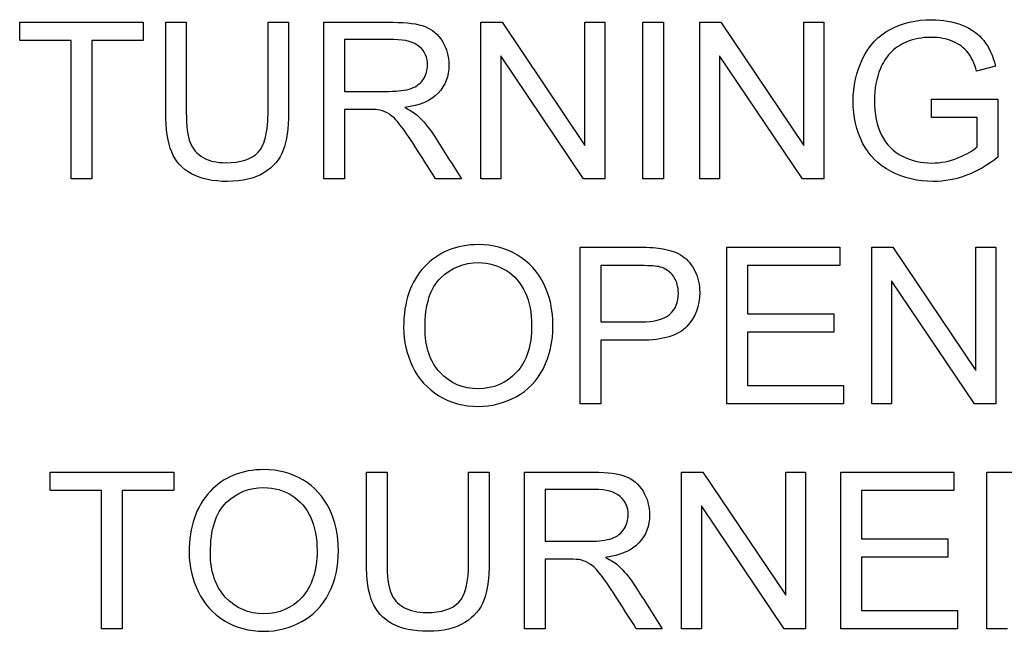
# Model space of a CAD drawing. Header units: inches. Extents: x 1 to 359, y -2 to 239.
# Tile 18 of 64: x 107.744 to 108.352, y 135.475 to 135.853. Entities that reach past the tile are written whole.
import ezdxf

# ---------------------------------------------------------------- set-up
doc = ezdxf.new("R2010")
doc.units = ezdxf.units.IN
doc.header["$MEASUREMENT"] = 0
doc.layers.add('LAB20180', color=7, linetype='Continuous')

msp = doc.modelspace()

# ---------------------------------------------------------------- linework, layer by layer
at = {"layer": 'LAB20180', "color": 7, "linetype": 'Continuous'}
for p, q in [((107.74373, 135.84024), (107.74373, 135.85158)), ((107.74373, 135.85158), (107.8201, 135.85158)), ((107.8201, 135.85158), (107.8201, 135.84024)), ((107.83395, 135.85158), (107.84663, 135.85158)), ((107.89711, 135.85158), (107.9098, 135.85158)), ((107.93163, 135.7548), (107.93163, 135.85158)), ((108.0286, 135.7548), (108.0286, 135.85158)), ((108.0286, 135.85158), (108.04174, 135.85158)), ((108.04174, 135.85158), (108.09286, 135.77547)), ((108.09286, 135.77547), (108.09286, 135.85158)), ((108.09286, 135.85158), (108.10516, 135.85158)), ((108.10516, 135.85158), (108.10516, 135.7548)), ((108.12854, 135.7548), (108.12854, 135.85158)), ((108.12854, 135.85158), (108.14129, 135.85158)), ((108.14129, 135.85158), (108.14129, 135.7548)), ((108.16376, 135.7548), (108.16376, 135.85158)), ((108.16376, 135.85158), (108.17689, 135.85158)), ((108.17689, 135.85158), (108.22802, 135.77547)), ((108.22802, 135.77547), (108.22802, 135.85158)), ((108.22802, 135.85158), (108.24032, 135.85158)), ((108.24032, 135.85158), (108.24032, 135.7548)), ((107.77554, 135.84024), (107.74373, 135.84024)), ((107.77554, 135.7548), (107.77554, 135.84024)), ((107.8201, 135.84024), (107.78829, 135.84024)), ((107.78829, 135.84024), (107.78829, 135.7548)), ((107.94431, 135.84089), (107.94431, 135.80889)), ((108.09203, 135.7548), (108.04083, 135.83091)), ((108.04083, 135.83091), (108.04083, 135.7548)), ((108.22718, 135.7548), (108.17599, 135.83091)), ((108.17599, 135.83091), (108.17599, 135.7548)), ((108.3465, 135.82447), (108.33478, 135.82131)), ((108.30684, 135.79272), (108.30684, 135.80412)), ((108.30684, 135.80412), (108.34798, 135.80412)), ((108.34798, 135.80412), (108.34798, 135.76825)), ((107.94431, 135.79775), (107.94431, 135.7548)), ((108.33523, 135.79272), (108.30684, 135.79272)), ((108.33523, 135.77463), (108.33523, 135.79272)), ((107.78829, 135.7548), (107.77554, 135.7548)), ((107.94431, 135.7548), (107.93163, 135.7548)), ((108.01662, 135.7548), (108.00065, 135.7548)), ((108.04083, 135.7548), (108.0286, 135.7548)), ((108.10516, 135.7548), (108.09203, 135.7548)), ((108.14129, 135.7548), (108.12854, 135.7548)), ((108.17599, 135.7548), (108.16376, 135.7548)), ((108.24032, 135.7548), (108.22718, 135.7548)), ((108.0899, 135.61578), (108.0899, 135.71256)), ((108.18056, 135.61578), (108.18056, 135.71256)), ((108.18056, 135.71256), (108.2503, 135.71256)), ((108.2503, 135.71256), (108.2503, 135.70116)), ((108.27007, 135.61578), (108.27007, 135.71256)), ((108.27007, 135.71256), (108.28314, 135.71256)), ((108.28314, 135.71256), (108.33433, 135.63645)), ((108.33433, 135.63645), (108.33433, 135.71256)), ((108.33433, 135.71256), (108.34657, 135.71256)), ((108.34657, 135.71256), (108.34657, 135.61578)), ((108.10265, 135.70116), (108.10265, 135.66645)), ((108.2503, 135.70116), (108.19325, 135.70116)), ((108.19325, 135.70116), (108.19325, 135.67141)), ((108.33343, 135.61578), (108.2823, 135.69182)), ((108.2823, 135.69182), (108.2823, 135.61578)), ((108.19325, 135.67141), (108.24663, 135.67141)), ((108.24663, 135.67141), (108.24663, 135.66008)), ((108.24663, 135.66008), (108.19325, 135.66008)), ((108.19325, 135.66008), (108.19325, 135.62711)), ((108.10265, 135.65506), (108.10265, 135.61578)), ((108.19325, 135.62711), (108.25255, 135.62711)), ((108.25255, 135.62711), (108.25255, 135.61578)), ((108.10265, 135.61578), (108.0899, 135.61578)), ((108.25255, 135.61578), (108.18056, 135.61578)), ((108.2823, 135.61578), (108.27007, 135.61578)), ((108.34657, 135.61578), (108.33343, 135.61578)), ((107.7625, 135.56214), (107.7625, 135.57354)), ((107.7625, 135.57354), (107.83887, 135.57354)), ((107.83887, 135.57354), (107.83887, 135.56214)), ((107.95787, 135.57354), (107.97062, 135.57354)), ((108.02103, 135.57354), (108.03372, 135.57354)), ((108.05555, 135.47676), (108.05555, 135.57354)), ((108.15252, 135.47676), (108.15252, 135.57354)), ((108.15252, 135.57354), (108.16566, 135.57354)), ((108.16566, 135.57354), (108.21685, 135.49743)), ((108.21685, 135.49743), (108.21685, 135.57354)), ((108.21685, 135.57354), (108.22908, 135.57354)), ((108.22908, 135.57354), (108.22908, 135.47676)), ((108.25091, 135.47676), (108.25091, 135.57354)), ((108.25091, 135.57354), (108.32065, 135.57354)), ((108.32065, 135.57354), (108.32065, 135.56214)), ((108.34106, 135.47676), (108.34106, 135.57354)), ((107.79431, 135.56214), (107.7625, 135.56214)), ((107.79431, 135.47676), (107.79431, 135.56214)), ((107.83887, 135.56214), (107.80706, 135.56214)), ((107.80706, 135.56214), (107.80706, 135.47676)), ((108.0683, 135.56285), (108.0683, 135.53078)), ((108.32065, 135.56214), (108.2636, 135.56214)), ((108.2636, 135.56214), (108.2636, 135.53239)), ((108.21595, 135.47676), (108.16482, 135.55281)), ((108.16482, 135.55281), (108.16482, 135.47676)), ((108.2636, 135.53239), (108.31698, 135.53239)), ((108.31698, 135.53239), (108.31698, 135.52106)), ((108.0683, 135.51971), (108.0683, 135.47676)), ((108.31698, 135.52106), (108.2636, 135.52106)), ((108.2636, 135.52106), (108.2636, 135.48809)), ((108.2636, 135.48809), (108.3229, 135.48809)), ((108.3229, 135.48809), (108.3229, 135.47676)), ((107.80706, 135.47676), (107.79431, 135.47676)), ((108.0683, 135.47676), (108.05555, 135.47676)), ((108.14061, 135.47676), (108.12458, 135.47676)), ((108.16482, 135.47676), (108.15252, 135.47676)), ((108.22908, 135.47676), (108.21595, 135.47676)), ((108.3229, 135.47676), (108.25091, 135.47676)), ((108.35381, 135.47676), (108.34106, 135.47676))]:
    msp.add_line(p, q, dxfattribs=at)
for points, knots in [([(107.9098, 135.85158), (107.9098, 135.83295), (107.9098, 135.81432), (107.9098, 135.79568), (107.9098, 135.78596), (107.9087, 135.77823), (107.90651, 135.7725), (107.90435, 135.76683), (107.90033, 135.76214), (107.8946, 135.7586), (107.88889, 135.75506), (107.8814, 135.75319), (107.86305, 135.75319), (107.85564, 135.7548), (107.84418, 135.76098), (107.84006, 135.76549), (107.83517, 135.77733), (107.83395, 135.78545), (107.83395, 135.79568), (107.83395, 135.81432), (107.83395, 135.83295), (107.83395, 135.85158)], [0, 0, 0, 0, 0.229371, 0.229371, 0.229371, 0.325955, 0.325955, 0.325955, 0.402498, 0.402498, 0.402498, 0.496979, 0.496979, 0.588202, 0.588202, 0.679426, 0.679426, 0.770649, 0.770649, 0.770649, 1, 1, 1, 1]), ([(107.9098, 135.85158), (107.9098, 135.83295), (107.9098, 135.81432), (107.9098, 135.79568), (107.9098, 135.78596), (107.9087, 135.77823), (107.90651, 135.7725), (107.90435, 135.76683), (107.90033, 135.76214), (107.8946, 135.7586), (107.88889, 135.75506), (107.8814, 135.75319), (107.86305, 135.75319), (107.85564, 135.7548), (107.84418, 135.76098), (107.84006, 135.76549), (107.83517, 135.77733), (107.83395, 135.78545), (107.83395, 135.79568), (107.83395, 135.81432), (107.83395, 135.83295), (107.83395, 135.85158)], [0, 0, 0, 0, 0.229371, 0.229371, 0.229371, 0.325955, 0.325955, 0.325955, 0.402498, 0.402498, 0.402498, 0.496979, 0.496979, 0.588202, 0.588202, 0.679426, 0.679426, 0.770649, 0.770649, 0.770649, 1, 1, 1, 1]), ([(107.84663, 135.85158), (107.84663, 135.83299), (107.84663, 135.8144), (107.84663, 135.79581), (107.84663, 135.78738), (107.84747, 135.7812), (107.85056, 135.77321), (107.8532, 135.77019), (107.85706, 135.768), (107.86085, 135.76585), (107.8655, 135.76478), (107.88037, 135.76478), (107.88707, 135.7669), (107.89106, 135.77122), (107.89505, 135.77553), (107.89711, 135.78364), (107.89711, 135.79581), (107.89711, 135.8144), (107.89711, 135.83299), (107.89711, 135.85158)], [0, 0, 0, 0, 0.272206, 0.272206, 0.272206, 0.348704, 0.348704, 0.425203, 0.425203, 0.425203, 0.490104, 0.490104, 0.601582, 0.601582, 0.601582, 0.727853, 0.727853, 0.727853, 1, 1, 1, 1]), ([(107.84663, 135.85158), (107.84663, 135.83299), (107.84663, 135.8144), (107.84663, 135.79581), (107.84663, 135.78738), (107.84747, 135.7812), (107.85056, 135.77321), (107.8532, 135.77019), (107.85706, 135.768), (107.86085, 135.76585), (107.8655, 135.76478), (107.88037, 135.76478), (107.88707, 135.7669), (107.89106, 135.77122), (107.89505, 135.77553), (107.89711, 135.78364), (107.89711, 135.79581), (107.89711, 135.8144), (107.89711, 135.83299), (107.89711, 135.85158)], [0, 0, 0, 0, 0.272206, 0.272206, 0.272206, 0.348704, 0.348704, 0.425203, 0.425203, 0.425203, 0.490104, 0.490104, 0.601582, 0.601582, 0.601582, 0.727853, 0.727853, 0.727853, 1, 1, 1, 1]), ([(107.93163, 135.85158), (107.94588, 135.85158), (107.96013, 135.85158), (107.97438, 135.85158), (107.98301, 135.85158), (107.98958, 135.85068), (107.99409, 135.84894), (107.99854, 135.84722), (108.00214, 135.84417), (108.00484, 135.83973), (108.0075, 135.83536), (108.00883, 135.83052), (108.00883, 135.81829), (108.00664, 135.81256), (107.99776, 135.80315), (107.99087, 135.80013), (107.98159, 135.7989)], [0, 0, 0, 0, 0.31817, 0.31817, 0.31817, 0.466864, 0.466864, 0.466864, 0.574209, 0.574209, 0.574209, 0.693201, 0.693201, 0.846601, 0.846601, 1, 1, 1, 1]), ([(108.34798, 135.76825), (108.34167, 135.7633), (108.33517, 135.7595), (108.32854, 135.75699), (108.32185, 135.75445), (108.31495, 135.75319), (108.2984, 135.75319), (108.28977, 135.75525), (108.28198, 135.7593), (108.27424, 135.76333), (108.26839, 135.76922), (108.2644, 135.77695), (108.26045, 135.7846), (108.25848, 135.79324), (108.25848, 135.8121), (108.26047, 135.82093), (108.2644, 135.82904), (108.26836, 135.83721), (108.274, 135.84327), (108.2814, 135.8472), (108.28878, 135.85111), (108.29724, 135.85319), (108.31392, 135.85319), (108.32023, 135.85203), (108.33156, 135.84752), (108.33594, 135.8443), (108.33916, 135.84031), (108.34241, 135.83628), (108.34483, 135.83097), (108.3465, 135.82447)], [0, 0, 0, 0, 0.088464, 0.088464, 0.088464, 0.168275, 0.168275, 0.276643, 0.276643, 0.276643, 0.375909, 0.375909, 0.375909, 0.481964, 0.481964, 0.587298, 0.587298, 0.587298, 0.686536, 0.686536, 0.686536, 0.786193, 0.786193, 0.858611, 0.858611, 0.931029, 0.931029, 0.931029, 1, 1, 1, 1]), ([(107.94431, 135.80889), (107.95348, 135.80889), (107.96264, 135.80889), (107.97181, 135.80889), (107.97767, 135.80889), (107.98224, 135.80946), (107.98559, 135.81069), (107.98886, 135.81188), (107.99138, 135.81384), (107.99312, 135.81648), (107.99484, 135.81909), (107.99563, 135.82202), (107.99563, 135.82975), (107.99402, 135.83348), (107.99067, 135.83644), (107.98736, 135.83937), (107.98211, 135.84089), (107.9749, 135.84089), (107.9647, 135.84089), (107.95451, 135.84089), (107.94431, 135.84089)], [0, 0, 0, 0, 0.228444, 0.228444, 0.228444, 0.344459, 0.344459, 0.344459, 0.42483, 0.42483, 0.42483, 0.499128, 0.499128, 0.606785, 0.606785, 0.606785, 0.745919, 0.745919, 0.745919, 1, 1, 1, 1]), ([(108.33478, 135.82131), (108.33337, 135.82621), (108.33156, 135.83007), (108.32937, 135.8329), (108.32721, 135.83571), (108.32416, 135.83799), (108.32017, 135.83973), (108.3162, 135.84146), (108.31173, 135.84224), (108.30104, 135.84224), (108.29595, 135.84134), (108.2917, 135.83954), (108.28748, 135.83774), (108.28404, 135.83541), (108.2814, 135.83252), (108.27879, 135.82965), (108.27677, 135.8264), (108.27535, 135.82299), (108.27285, 135.81696), (108.27168, 135.81043), (108.27168, 135.79478), (108.27316, 135.78757), (108.27612, 135.78178), (108.27911, 135.77593), (108.2834, 135.7716), (108.289, 135.76877), (108.29465, 135.76591), (108.30072, 135.76458), (108.31263, 135.76458), (108.31798, 135.76561), (108.32326, 135.76774), (108.32856, 135.76987), (108.33253, 135.77218), (108.33523, 135.77463)], [0, 0, 0, 0, 0.06855, 0.06855, 0.06855, 0.130284, 0.130284, 0.130284, 0.200428, 0.200428, 0.285537, 0.285537, 0.285537, 0.352489, 0.352489, 0.352489, 0.41295, 0.41295, 0.41295, 0.513226, 0.513226, 0.638571, 0.638571, 0.638571, 0.73781, 0.73781, 0.73781, 0.838521, 0.838521, 0.926007, 0.926007, 0.926007, 1, 1, 1, 1]), ([(108.00065, 135.7548), (107.99638, 135.76151), (107.99211, 135.76823), (107.98784, 135.77495), (107.98414, 135.78077), (107.98102, 135.78519), (107.97863, 135.78828), (107.97623, 135.7914), (107.97406, 135.7935), (107.9702, 135.79594), (107.96827, 135.79678), (107.96627, 135.79729), (107.96488, 135.79765), (107.96247, 135.79775), (107.95919, 135.79775), (107.95423, 135.79775), (107.94927, 135.79775), (107.94431, 135.79775)], [0, 0, 0, 0, 0.307386, 0.307386, 0.307386, 0.515959, 0.515959, 0.515959, 0.616495, 0.616495, 0.717031, 0.717031, 0.717031, 0.808506, 0.808506, 0.808506, 1, 1, 1, 1]), ([(107.98159, 135.7989), (107.98494, 135.79723), (107.98752, 135.79562), (107.98932, 135.79408), (107.99319, 135.79076), (107.9966, 135.78628), (107.99988, 135.78113), (108.00547, 135.77236), (108.01104, 135.76358), (108.01662, 135.7548)], [0, 0, 0, 0, 0.159942, 0.159942, 0.159942, 0.453508, 0.453508, 0.453508, 1, 1, 1, 1]), ([(107.98089, 135.66285), (107.98089, 135.67888), (107.9852, 135.69144), (107.99376, 135.70052), (108.00236, 135.70963), (108.01347, 135.7141), (108.02706, 135.71417), (108.03594, 135.71421), (108.04399, 135.71198), (108.05829, 135.70348), (108.06376, 135.69749), (108.07123, 135.68229), (108.0731, 135.67367), (108.0731, 135.65416), (108.0711, 135.6454), (108.06324, 135.62994), (108.05764, 135.62408), (108.05043, 135.62016), (108.04314, 135.61619), (108.03536, 135.61417), (108.01791, 135.61417), (108.0098, 135.61636), (108.00265, 135.62074), (107.99547, 135.62513), (107.99009, 135.63117), (107.98275, 135.64636), (107.98089, 135.65441), (107.98089, 135.66285)], [0, 0, 0, 0, 0.13347, 0.13347, 0.13347, 0.254653, 0.254653, 0.254653, 0.33796, 0.33796, 0.421266, 0.421266, 0.504572, 0.504572, 0.589544, 0.589544, 0.674517, 0.674517, 0.674517, 0.75295, 0.75295, 0.838021, 0.838021, 0.838021, 0.91901, 0.91901, 1, 1, 1, 1]), ([(108.0899, 135.71256), (108.10207, 135.71256), (108.11424, 135.71256), (108.12641, 135.71256), (108.13279, 135.71256), (108.13774, 135.71224), (108.14109, 135.71159), (108.14583, 135.71068), (108.14985, 135.70927), (108.15307, 135.70709), (108.15627, 135.70491), (108.15886, 135.70174), (108.1608, 135.69775), (108.16275, 135.6937), (108.16376, 135.68931), (108.16376, 135.67631), (108.16112, 135.66929), (108.15584, 135.66362), (108.15056, 135.65795), (108.14116, 135.65506), (108.12744, 135.65506), (108.11918, 135.65506), (108.11091, 135.65506), (108.10265, 135.65506)], [0, 0, 0, 0, 0.217025, 0.217025, 0.217025, 0.304597, 0.304597, 0.304597, 0.381192, 0.381192, 0.381192, 0.45407, 0.45407, 0.45407, 0.533735, 0.533735, 0.671534, 0.671534, 0.671534, 0.852688, 0.852688, 0.852688, 1, 1, 1, 1]), ([(107.99409, 135.66259), (107.99409, 135.65094), (107.99718, 135.64179), (108.00967, 135.6284), (108.01753, 135.62505), (108.02693, 135.62512), (108.03652, 135.62518), (108.04444, 135.62846), (108.0568, 135.64199), (108.05996, 135.65152), (108.05996, 135.6718), (108.05861, 135.67869), (108.05333, 135.69041), (108.0494, 135.69492), (108.03923, 135.70135), (108.03349, 135.70296), (108.02712, 135.70303), (108.01811, 135.70312), (108.01031, 135.69987), (108.00381, 135.69369), (107.99727, 135.68748), (107.99409, 135.67714), (107.99409, 135.66259)], [0, 0, 0, 0, 0.121799, 0.121799, 0.243597, 0.243597, 0.243597, 0.372511, 0.372511, 0.501425, 0.501425, 0.58183, 0.58183, 0.662235, 0.662235, 0.74264, 0.74264, 0.74264, 0.854598, 0.854598, 0.854598, 1, 1, 1, 1]), ([(108.10265, 135.66645), (108.111, 135.66645), (108.11935, 135.66645), (108.1277, 135.66645), (108.13594, 135.66645), (108.14187, 135.668), (108.14882, 135.67418), (108.15056, 135.6785), (108.15056, 135.68822), (108.14953, 135.6917), (108.14747, 135.69459), (108.14543, 135.69746), (108.14277, 135.69936), (108.13942, 135.70032), (108.13724, 135.70095), (108.13324, 135.70116), (108.12744, 135.70116), (108.11918, 135.70116), (108.11091, 135.70116), (108.10265, 135.70116)], [0, 0, 0, 0, 0.215632, 0.215632, 0.215632, 0.355764, 0.355764, 0.495897, 0.495897, 0.596219, 0.596219, 0.596219, 0.682986, 0.682986, 0.682986, 0.786564, 0.786564, 0.786564, 1, 1, 1, 1]), ([(107.8484, 135.52383), (107.8484, 135.53986), (107.85272, 135.55242), (107.86128, 135.5615), (107.86987, 135.57061), (107.88098, 135.57509), (107.90346, 135.57509), (107.9115, 135.57296), (107.9258, 135.56446), (107.93127, 135.55847), (107.93874, 135.54328), (107.94061, 135.53465), (107.94061, 135.51514), (107.93861, 135.50638), (107.93076, 135.49093), (107.92516, 135.48507), (107.91794, 135.48114), (107.91066, 135.47717), (107.90288, 135.47515), (107.88543, 135.47515), (107.87731, 135.47734), (107.86302, 135.4861), (107.85761, 135.49209), (107.85394, 135.49975), (107.85031, 135.50733), (107.8484, 135.51533), (107.8484, 135.52383)], [0, 0, 0, 0, 0.133484, 0.133484, 0.133484, 0.259404, 0.259404, 0.341759, 0.341759, 0.424115, 0.424115, 0.50647, 0.50647, 0.590473, 0.590473, 0.674475, 0.674475, 0.674475, 0.751467, 0.751467, 0.834973, 0.834973, 0.91848, 0.91848, 0.91848, 1, 1, 1, 1]), ([(108.03372, 135.57354), (108.03372, 135.55491), (108.03372, 135.53628), (108.03372, 135.51765), (108.03372, 135.50793), (108.03262, 135.5002), (108.02825, 135.48874), (108.02432, 135.4841), (108.01859, 135.48056), (108.01283, 135.477), (108.00532, 135.47515), (107.98704, 135.47515), (107.97963, 135.4767), (107.97384, 135.47985), (107.96812, 135.48296), (107.96405, 135.48745), (107.96154, 135.49337), (107.95904, 135.49927), (107.95787, 135.50735), (107.95787, 135.51765), (107.95787, 135.53628), (107.95787, 135.55491), (107.95787, 135.57354)], [0, 0, 0, 0, 0.229348, 0.229348, 0.229348, 0.315824, 0.315824, 0.4023, 0.4023, 0.4023, 0.498874, 0.498874, 0.592764, 0.592764, 0.592764, 0.669271, 0.669271, 0.669271, 0.770634, 0.770634, 0.770634, 1, 1, 1, 1]), ([(108.03372, 135.57354), (108.03372, 135.55491), (108.03372, 135.53628), (108.03372, 135.51765), (108.03372, 135.50793), (108.03262, 135.5002), (108.02825, 135.48874), (108.02432, 135.4841), (108.01859, 135.48056), (108.01283, 135.477), (108.00532, 135.47515), (107.98704, 135.47515), (107.97963, 135.4767), (107.97384, 135.47985), (107.96812, 135.48296), (107.96405, 135.48745), (107.96154, 135.49337), (107.95904, 135.49927), (107.95787, 135.50735), (107.95787, 135.51765), (107.95787, 135.53628), (107.95787, 135.55491), (107.95787, 135.57354)], [0, 0, 0, 0, 0.229348, 0.229348, 0.229348, 0.315824, 0.315824, 0.4023, 0.4023, 0.4023, 0.498874, 0.498874, 0.592764, 0.592764, 0.592764, 0.669271, 0.669271, 0.669271, 0.770634, 0.770634, 0.770634, 1, 1, 1, 1]), ([(107.97062, 135.57354), (107.97062, 135.55493), (107.97062, 135.53632), (107.97062, 135.51771), (107.97062, 135.50934), (107.97139, 135.50316), (107.97448, 135.49518), (107.97718, 135.49209), (107.98478, 135.48784), (107.98942, 135.48674), (108.00436, 135.48674), (108.01105, 135.48887), (108.01904, 135.49737), (108.02103, 135.50561), (108.02103, 135.51771), (108.02103, 135.53632), (108.02103, 135.55493), (108.02103, 135.57354)], [0, 0, 0, 0, 0.272429, 0.272429, 0.272429, 0.342897, 0.342897, 0.413366, 0.413366, 0.483834, 0.483834, 0.605702, 0.605702, 0.727571, 0.727571, 0.727571, 1, 1, 1, 1]), ([(107.97062, 135.57354), (107.97062, 135.55493), (107.97062, 135.53632), (107.97062, 135.51771), (107.97062, 135.50934), (107.97139, 135.50316), (107.97448, 135.49518), (107.97718, 135.49209), (107.98478, 135.48784), (107.98942, 135.48674), (108.00436, 135.48674), (108.01105, 135.48887), (108.01904, 135.49737), (108.02103, 135.50561), (108.02103, 135.51771), (108.02103, 135.53632), (108.02103, 135.55493), (108.02103, 135.57354)], [0, 0, 0, 0, 0.272429, 0.272429, 0.272429, 0.342897, 0.342897, 0.413366, 0.413366, 0.483834, 0.483834, 0.605702, 0.605702, 0.727571, 0.727571, 0.727571, 1, 1, 1, 1]), ([(108.05555, 135.57354), (108.06982, 135.57354), (108.0841, 135.57354), (108.09837, 135.57354), (108.107, 135.57354), (108.1135, 135.57264), (108.12252, 135.56916), (108.12606, 135.56607), (108.13147, 135.55731), (108.13275, 135.55242), (108.13275, 135.54025), (108.13056, 135.53446), (108.12168, 135.52505), (108.11479, 135.52209), (108.10552, 135.5208)], [0, 0, 0, 0, 0.318532, 0.318532, 0.318532, 0.440011, 0.440011, 0.56149, 0.56149, 0.682969, 0.682969, 0.841485, 0.841485, 1, 1, 1, 1]), ([(108.34106, 135.57354), (108.35533, 135.57354), (108.36961, 135.57354), (108.38388, 135.57354), (108.39251, 135.57354), (108.39901, 135.57264), (108.40803, 135.56916), (108.41163, 135.56607), (108.41427, 135.56169), (108.41693, 135.55729), (108.41833, 135.55242), (108.41833, 135.54025), (108.41608, 135.53446), (108.40719, 135.52505), (108.40036, 135.52209), (108.39103, 135.5208)], [0, 0, 0, 0, 0.318429, 0.318429, 0.318429, 0.446133, 0.446133, 0.573836, 0.573836, 0.573836, 0.691895, 0.691895, 0.845948, 0.845948, 1, 1, 1, 1]), ([(107.86154, 135.52357), (107.86154, 135.51192), (107.86469, 135.50277), (107.87718, 135.48938), (107.88498, 135.48603), (107.90404, 135.48603), (107.91196, 135.48945), (107.91814, 135.49621), (107.92429, 135.50293), (107.92741, 135.5125), (107.92741, 135.53278), (107.92612, 135.53967), (107.92348, 135.54553), (107.92083, 135.55141), (107.91691, 135.5559), (107.90674, 135.56234), (107.90101, 135.56395), (107.89463, 135.56401), (107.88562, 135.5641), (107.87783, 135.56086), (107.87132, 135.55467), (107.86479, 135.54846), (107.86154, 135.53806), (107.86154, 135.52357)], [0, 0, 0, 0, 0.119189, 0.119189, 0.238377, 0.238377, 0.359187, 0.359187, 0.359187, 0.497603, 0.497603, 0.585099, 0.585099, 0.585099, 0.663865, 0.663865, 0.742631, 0.742631, 0.742631, 0.854561, 0.854561, 0.854561, 1, 1, 1, 1]), ([(108.0683, 135.53078), (108.07746, 135.53078), (108.08663, 135.53078), (108.09579, 135.53078), (108.10159, 135.53078), (108.10622, 135.53143), (108.10951, 135.53259), (108.11281, 135.53375), (108.1153, 135.53574), (108.11704, 135.53845), (108.11875, 135.54111), (108.11962, 135.54399), (108.11962, 135.55171), (108.11794, 135.55545), (108.1146, 135.55841), (108.11128, 135.56134), (108.10603, 135.56285), (108.09888, 135.56285), (108.08869, 135.56285), (108.07849, 135.56285), (108.0683, 135.56285)], [0, 0, 0, 0, 0.228517, 0.228517, 0.228517, 0.343997, 0.343997, 0.343997, 0.424842, 0.424842, 0.424842, 0.499299, 0.499299, 0.607186, 0.607186, 0.607186, 0.745838, 0.745838, 0.745838, 1, 1, 1, 1]), ([(108.12458, 135.47676), (108.12033, 135.48348), (108.11608, 135.4902), (108.11183, 135.49691), (108.10814, 135.50274), (108.105, 135.50715), (108.10255, 135.51024), (108.10013, 135.5133), (108.09798, 135.51546), (108.09605, 135.51668), (108.09416, 135.51788), (108.09219, 135.51874), (108.09026, 135.51926), (108.08881, 135.51964), (108.08639, 135.51965), (108.08311, 135.51971), (108.07817, 135.51981), (108.07323, 135.51971), (108.0683, 135.51971)], [0, 0, 0, 0, 0.307188, 0.307188, 0.307188, 0.516424, 0.516424, 0.516424, 0.634817, 0.634817, 0.634817, 0.716816, 0.716816, 0.716816, 0.80923, 0.80923, 0.80923, 1, 1, 1, 1]), ([(108.10552, 135.5208), (108.10893, 135.51919), (108.1115, 135.51758), (108.11324, 135.51597), (108.11696, 135.51254), (108.12052, 135.50825), (108.12387, 135.5031), (108.12954, 135.49438), (108.13503, 135.48554), (108.14061, 135.47676)], [0, 0, 0, 0, 0.160192, 0.160192, 0.160192, 0.45337, 0.45337, 0.45337, 1, 1, 1, 1])]:
    msp.add_open_spline(points, degree=3, knots=knots, dxfattribs=at)

doc.saveas('drawing.dxf')
